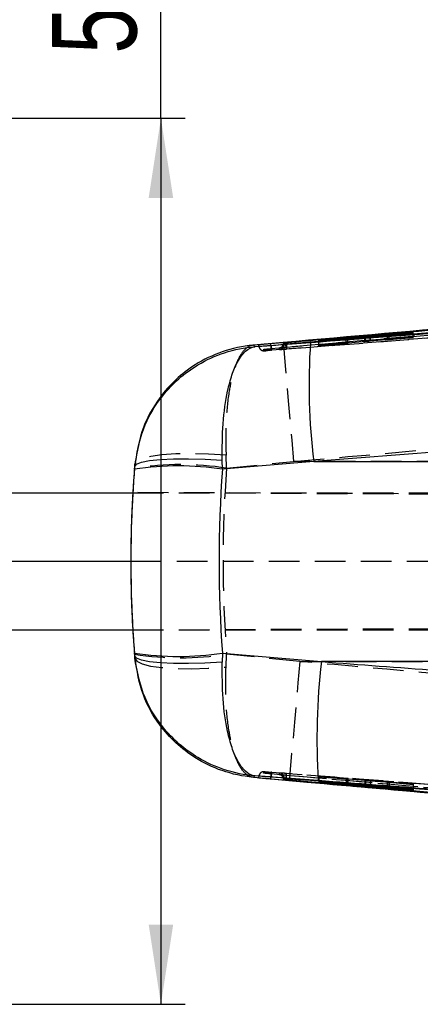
# Model space of a CAD drawing. Extents: x 44 to 619, y 29 to 390.
# Tile 5 of 13: x 257 to 282, y 159 to 220. Entities that reach past the tile are written whole.
import ezdxf

# ---------------------------------------------------------------- set-up
doc = ezdxf.new("R2010")
doc.units = 0
doc.header["$LTSCALE"] = 1.5
doc.linetypes.add('HIDDEN', pattern=[1.905, 1.27, -0.635])
doc.layers.get('0').update_dxf_attribs({"linetype": 'CONTINUOUS'})
doc.styles.add('SLDTEXTSTYLE0', font='TXT', dxfattribs={"width": 0.75})
doc.dimstyles.new('SLDDIMSTYLE4', dxfattribs={"dimtxt": 5.25, "dimasz": 4.953, "dimexe": 0, "dimexo": 0.0625, "dimgap": 1.3125, "dimtad": 1, "dimrnd": 1e-09, "dimzin": 12, "dimtxsty": 'SLDTEXTSTYLE0', "dimsah": 1, "dimcen": 0.09, "dimazin": 3, "dimtfac": 1, "dimtofl": 0, "dimtmove": 0, "dimatfit": 3, "dimtolj": 1, "dimtzin": 12})

# ---------------------------------------------------------------- blocks, each defined once
blk = doc.blocks.new('_D_7')
at = {"color": 179, "linetype": 'CONTINUOUS'}
for p, q in [((266.231, 213.554), (266.231, 229.566)), ((225.484, 213.554), (267.731, 213.554)), ((266.231, 213.554), (266.231, 158.553)), ((225.484, 158.553), (267.731, 158.553))]:
    blk.add_line(p, q, dxfattribs=at)
for points in [[(266.231, 213.554), (265.469, 208.601), (266.993, 208.601)], [(266.231, 158.553), (266.993, 163.506), (265.469, 163.506)]]:
    blk.add_solid(points, dxfattribs=at)
at = {"color": 179, "linetype": 'CONTINUOUS', "insert": (259.463, 217.542, -11.205), "char_height": 5.25, "attachment_point": 1, "rotation": 90, "style": 'SLDTEXTSTYLE0'}
blk.add_mtext('55', dxfattribs=at)

msp = doc.modelspace()

# ---------------------------------------------------------------- linework, layer by layer
at = {"color": 7, "linetype": 'CONTINUOUS'}
for p, q in [((316.339772, 203.311207), (273.059804, 199.55258)), ((316.339772, 203.302367), (273.059804, 199.551191)), ((322.259214, 203.315457), (274.020519, 199.52976)), ((278.901298, 199.985846), (276.037473, 199.768694)), ((276.037704, 199.753737), (277.732838, 199.881839)), ((277.732123, 199.877027), (276.038144, 199.726313)), ((276.038382, 199.711982), (278.932322, 199.968065)), ((277.732123, 199.86186), (277.732123, 199.877027)), ((277.835753, 199.87103), (277.835753, 199.887193)), ((277.844731, 199.871824), (277.844731, 199.888435)), ((281.906147, 200.262767), (279.229325, 200.013076)), ((279.260326, 199.994911), (281.907048, 200.185965)), ((280.293632, 200.090561), (280.293632, 200.0695)), ((281.906817, 200.205275), (280.40253, 200.096474)), ((280.403678, 200.102119), (281.906385, 200.241675)), ((281.906385, 200.241675), (281.906147, 200.262767)), ((281.906147, 200.241652), (281.906147, 200.262767)), ((281.907048, 200.185965), (281.906817, 200.205275)), ((281.906817, 200.185948), (281.906817, 200.205275)), ((273.826171, 199.623924), (271.980804, 199.459379)), ((272.077639, 199.369565), (275.523041, 199.632225)), ((273.845997, 199.582033), (273.845997, 199.607423)), ((273.889695, 199.520519), (273.845997, 199.607422)), ((273.889695, 199.497715), (273.845997, 199.582011)), ((273.964141, 199.618909), (273.984108, 199.620665)), ((274.020519, 199.52766), (274.020519, 199.52976)), ((274.020519, 199.52766), (274.021004, 199.527613)), ((276.037473, 199.768694), (276.037704, 199.753737)), ((276.038144, 199.726313), (276.038382, 199.711982)), ((324.125882, 195.989883), (275.721472, 192.243974)), ((264.588855, 191.756597), (264.603365, 191.933928)), ((264.614076, 192.077693), (264.59289, 191.823484)), ((270.054247, 191.756597), (270.039458, 192.318666)), ((275.721472, 192.243974), (270.054247, 191.756597)), ((275.721472, 192.243974), (327.507865, 192.243974)), ((223.599335, 190.30366), (264.486574, 190.30366)), ((264.486149, 190.315213), (264.487293, 190.315213)), ((264.486149, 190.315213), (264.487293, 190.315207)), ((223.599335, 186.05366), (264.358554, 186.05366)), ((223.599335, 181.80366), (264.484212, 181.80366)), ((264.483798, 181.792097), (264.484901, 181.792101)), ((264.483798, 181.792097), (264.484901, 181.792097)), ((264.600013, 180.174296), (264.585674, 180.35077)), ((264.589764, 180.282732), (264.610827, 180.028287)), ((270.051312, 180.35077), (270.036593, 179.791374)), ((270.051312, 180.35077), (276.200842, 179.823758)), ((327.507865, 179.823758), (276.200842, 179.823758)), ((271.978315, 172.64253), (274.209593, 172.443765)), ((276.004378, 172.435385), (272.076871, 172.733727)), ((273.019124, 172.552855), (273.059476, 172.549264)), ((273.845997, 172.520093), (273.889695, 172.605753)), ((273.845997, 172.494708), (273.889695, 172.583019)), ((273.845997, 172.494708), (273.845997, 172.52007)), ((273.984108, 172.481456), (273.963895, 172.483233)), ((274.021004, 172.576006), (274.020519, 172.575958)), ((274.020519, 172.573826), (274.020519, 172.575958)), ((278.901424, 172.138566), (276.037891, 172.391665)), ((276.037891, 172.391665), (276.037913, 172.377653)), ((276.037913, 172.391663), (276.037913, 172.377653)), ((276.037913, 172.377653), (277.732875, 172.226967)), ((277.732101, 172.222205), (276.03795, 172.349781)), ((276.03795, 172.349781), (276.037965, 172.33396)), ((276.037965, 172.349779), (276.037965, 172.33396)), ((276.037965, 172.33396), (278.932203, 172.115366)), ((277.732875, 172.241851), (277.732875, 172.226967)), ((277.844731, 172.215613), (277.844731, 172.231964)), ((281.906534, 171.919336), (279.229444, 172.111781)), ((279.260207, 172.088193), (281.906661, 171.841168)), ((280.293632, 172.035281), (280.293632, 172.013405)), ((280.297492, 172.035004), (280.297492, 172.013954)), ((281.906631, 171.862208), (280.4025, 172.001891)), ((280.403707, 172.027368), (280.403707, 172.007435)), ((280.403707, 172.007435), (281.906571, 171.899273)), ((281.906571, 171.899273), (281.906534, 171.919336)), ((281.906661, 171.841168), (281.906631, 171.862208))]:
    msp.add_line(p, q, dxfattribs=at)
at = {"color": 7, "linetype": 'HIDDEN'}
for p, q in [((273.085464, 199.247888), (316.36462, 202.999139)), ((323.437151, 203.064984), (273.111474, 199.146826)), ((277.732123, 199.589947), (277.732123, 199.86186)), ((277.732838, 199.593519), (277.732838, 199.881839)), ((277.835753, 199.600079), (277.835753, 199.87103)), ((277.844731, 199.601157), (277.844731, 199.871824)), ((278.901298, 199.699242), (278.901298, 199.96532)), ((278.932322, 199.688006), (278.932322, 199.968065)), ((279.229325, 199.727481), (279.229325, 199.992571)), ((279.229325, 199.727481), (281.906147, 199.973376)), ((279.260326, 199.716265), (279.260326, 199.994911)), ((281.907048, 199.928941), (279.260326, 199.716265)), ((280.293632, 200.0695), (280.293632, 199.812469)), ((280.297484, 199.812823), (280.297484, 200.09117)), ((280.40253, 199.81976), (280.40253, 200.096474)), ((280.40253, 199.81976), (281.906817, 199.940502)), ((280.403678, 199.823338), (280.403678, 200.102119)), ((281.906385, 199.961573), (280.403678, 199.823338)), ((281.906147, 199.973376), (281.906147, 200.241652)), ((281.906147, 199.973376), (281.906385, 199.961573)), ((281.906385, 199.961573), (281.906385, 200.241675)), ((281.906817, 199.940502), (281.906817, 200.185948)), ((281.906817, 199.940502), (281.907048, 199.928941)), ((281.907048, 199.928941), (281.907048, 200.185965)), ((272.305269, 199.366507), (272.36012, 199.27095)), ((276.037473, 199.469335), (276.037473, 199.768694)), ((276.037473, 199.469335), (278.901298, 199.699242)), ((276.037704, 199.457307), (276.037473, 199.469335)), ((276.037704, 199.457307), (276.037704, 199.753737)), ((277.732838, 199.593519), (276.037704, 199.457307)), ((276.038144, 199.434337), (276.038144, 199.726313)), ((276.038144, 199.434337), (277.732123, 199.589947)), ((276.038382, 199.421833), (276.038144, 199.434337)), ((276.038382, 199.421833), (276.038382, 199.711982)), ((278.932322, 199.688006), (276.038382, 199.421833)), ((277.835753, 199.600079), (277.841855, 199.601157)), ((272.648718, 199.114091), (272.601564, 199.2013)), ((270.308543, 191.823484), (270.276997, 192.626986)), ((270.308543, 191.823484), (274.475459, 192.243974)), ((312.619824, 192.243974), (274.475459, 192.243974)), ((264.486574, 190.30366), (338.483583, 190.30366)), ((341.002416, 189.98135), (264.487293, 190.315213)), ((264.487293, 190.315207), (354.047444, 189.924425)), ((264.358554, 186.05366), (303.152438, 186.05366)), ((264.484901, 181.792101), (354.221862, 182.183655)), ((264.484901, 181.792097), (341.639605, 182.12875)), ((264.484212, 181.80366), (338.483583, 181.80366)), ((270.273991, 179.478451), (270.305667, 180.282732)), ((274.857965, 179.823758), (270.305667, 180.282732)), ((274.857965, 179.823758), (312.619824, 179.823758)), ((272.601541, 172.900599), (272.648636, 172.989214)), ((272.360157, 172.832592), (272.304628, 172.732812)), ((276.037891, 172.698185), (276.037891, 172.391665)), ((276.037913, 172.686516), (276.037891, 172.698185)), ((276.037891, 172.698185), (278.901424, 172.457726)), ((276.037913, 172.686516), (276.037913, 172.391663)), ((277.732875, 172.544309), (276.037913, 172.686516)), ((276.037965, 172.652105), (276.03795, 172.664234)), ((276.03795, 172.664234), (277.732101, 172.54097)), ((276.03795, 172.664234), (276.03795, 172.349781)), ((278.932203, 172.441849), (276.037965, 172.652105)), ((276.037965, 172.652105), (276.037965, 172.349779)), ((277.732101, 172.54097), (277.732101, 172.222205)), ((277.732875, 172.544309), (277.732875, 172.241851)), ((277.835746, 172.534023), (277.835746, 172.215343)), ((277.844731, 172.231964), (277.844731, 172.534079)), ((278.901424, 172.457726), (278.901424, 172.138566)), ((278.932203, 172.441849), (278.932203, 172.135856)), ((279.229444, 172.432027), (281.906534, 172.237246)), ((279.229444, 172.432027), (279.229444, 172.111781)), ((281.906661, 172.194134), (279.260207, 172.416171)), ((279.260207, 172.416171), (279.260207, 172.109569)), ((280.293632, 172.341581), (280.293632, 172.035281)), ((280.297492, 172.341943), (280.297611, 172.341581)), ((280.297492, 172.341943), (280.297492, 172.035004)), ((280.4025, 172.331676), (281.906631, 172.205349)), ((280.4025, 172.331676), (280.4025, 172.001891)), ((281.906571, 172.225795), (280.403707, 172.334951)), ((280.403707, 172.334951), (280.403707, 172.027368)), ((281.906534, 172.237246), (281.906571, 172.225795)), ((281.906534, 172.237246), (281.906534, 171.919336)), ((281.906571, 172.225795), (281.906571, 171.899273)), ((281.906631, 172.205349), (281.906661, 172.194134)), ((281.906631, 172.205349), (281.906631, 171.862208)), ((281.906661, 172.194134), (281.906661, 171.841168))]:
    msp.add_line(p, q, dxfattribs=at)
at = {"color": 8, "linetype": 'CONTINUOUS'}
for p, q in [((278.901298, 199.96532), (278.901298, 199.985846)), ((279.229325, 199.992571), (279.229325, 200.013076)), ((278.932203, 172.135856), (278.932203, 172.115366)), ((279.260207, 172.109569), (279.260207, 172.088193))]:
    msp.add_line(p, q, dxfattribs=at)
at = {"color": 7, "linetype": 'CONTINUOUS', "flags": 128}
for points in [[(273.059476, 199.552551), (273.039971, 199.550814), (273.020473, 199.549078)], [(264.603365, 191.933928), (264.717609, 192.080881), (265.030358, 192.205845), (265.530631, 192.304431), (266.200856, 192.373174), (267.017484, 192.409663), (267.951839, 192.412613), (268.971097, 192.381921), (270.039458, 192.318666)], [(270.036593, 179.791374), (268.968042, 179.728543), (267.948605, 179.698089), (267.014101, 179.701083), (266.197361, 179.737419), (265.527081, 179.80582), (265.026808, 179.903884), (264.714126, 180.028165), (264.600013, 180.174296)]]:
    msp.add_lwpolyline(points, dxfattribs=at)
at = {"color": 7, "linetype": 'HIDDEN', "flags": 128}
for points in [[(273.826171, 199.623924), (273.833659, 199.524809), (273.860697, 199.206654), (273.90654, 198.678183), (273.96993, 197.953885), (274.049137, 197.053621), (274.141986, 196.002075), (274.245922, 194.828078), (274.358105, 193.563823), (274.475459, 192.243974)], [(273.969691, 199.515051), (273.954947, 199.511485), (273.920406, 199.503514), (273.897771, 199.49874), (273.889695, 199.497707), (273.889695, 199.497708), (273.889695, 199.497708)], [(270.276997, 192.626986), (269.177415, 192.695141), (268.122103, 192.722458), (267.149948, 192.707932), (266.296774, 192.652097), (265.594024, 192.55701), (265.067592, 192.426177), (264.73688, 192.264417), (264.614076, 192.077693)], [(264.610827, 180.028287), (264.733512, 179.841951), (265.064154, 179.680454), (265.59056, 179.54975), (266.293336, 179.454656), (267.146576, 179.398676), (268.118832, 179.383875), (269.174271, 179.410798), (270.273991, 179.478451)], [(274.857965, 179.823758), (274.740722, 178.503452), (274.628651, 177.238791), (274.524819, 176.064475), (274.432082, 175.012724), (274.352987, 174.112395), (274.289694, 173.388193), (274.243947, 172.859988), (274.216999, 172.542273), (274.209593, 172.443765)]]:
    msp.add_lwpolyline(points, dxfattribs=at)
at = {"color": 8, "linetype": 'CONTINUOUS', "flags": 128}
msp.add_lwpolyline([(273.973916, 172.587502), (273.99746, 172.581831), (274.020519, 172.576127), (274.021004, 172.576006), (274.021004, 172.576006)], dxfattribs=at)
at = {"color": 7, "linetype": 'HIDDEN'}
for centre, radius, start, end in [((273.585177, 199.497737), 0.304518, 274.45774167, 359.99447723), ((267.450717, 174.003601), 18.047588, 80.88889124, 99.11110876), ((267.447716, 198.220827), 18.164337, 260.94754722, 279.05245278), ((273.585193, 172.605745), 0.304502, 0.00270278, 85.55917893)]:
    msp.add_arc(centre, radius, start, end, dxfattribs=at)
at = {"color": 7, "linetype": 'CONTINUOUS'}
for centre, radius, start, end in [((314.187752, 196.973879), 38.755989, 176.06688793, 187.01003654), ((267.321551, 174.032832), 17.933195, 81.23500793, 98.76499207), ((267.318493, 198.197184), 18.05444, 261.29393364, 278.70606636), ((317.967168, 175.01635), 42.042087, 173.43400858, 183.51960304)]:
    msp.add_arc(centre, radius, start, end, dxfattribs=at)
at = {"color": 7, "linetype": 'HIDDEN'}
for centre, major_axis, ratio, start_param, end_param in [((277.563807, 199.577216), (0.28112, 0.024214), 0.00778585, 5.353652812, 6.02637654), ((280.574661, 199.83631), (0.281482, 0.024245), 0.00778585, 2.222973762, 2.965798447), ((335.614724, 186.033866), (0, 71.253), 0.91958007, 1.489452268, 1.651598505), ((335.614724, 186.033866), (71.257454, 0), 0.999937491, 3.081632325, 3.200996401), ((335.610448, 186.033866), (71.253043, 0), 0.999999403, 3.081469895, 3.141314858), ((335.610448, 186.033866), (53.400871, -47.17377), 0.999995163, 3.864879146, 3.924723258), ((277.563809, 172.555859), (0.28112, -0.022015), 0.007549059, 5.354777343, 6.027501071), ((280.57466, 172.319865), (0.281483, -0.022044), 0.007549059, 2.224098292, 2.966922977)]:
    msp.add_ellipse(centre, major_axis=major_axis, ratio=ratio, start_param=start_param, end_param=end_param, dxfattribs=at)
at = {"color": 7, "linetype": 'CONTINUOUS'}
for centre, major_axis, ratio, start_param, end_param in [((335.60742, 186.033866), (0, 71.253), 0.999940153, 1.490394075, 1.650640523), ((335.614724, 186.033866), (71.257454, 0), 0.999937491, 3.060248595, 3.081632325), ((335.60742, 186.033866), (0, 71.253), 0.922987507, 1.490394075, 1.650640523), ((335.611507, 186.033866), (0, 71.253), 0.999999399, 1.510673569, 1.570518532), ((335.611507, 186.033866), (47.14806, 53.423515), 0.999995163, 2.29359719, 2.353441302), ((335.614724, 186.033866), (71.257454, 0), 0.999937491, 3.200996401, 3.222394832)]:
    msp.add_ellipse(centre, major_axis=major_axis, ratio=ratio, start_param=start_param, end_param=end_param, dxfattribs=at)
for points, knots in [([(273.076881, 199.446785), (273.279144, 199.462242), (274.290464, 199.539526), (278.537957, 199.864646), (295.111753, 201.139816), (310.874908, 202.375212), (323.402304, 203.357015)], [0, 0, 0, 0, 0.012056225, 0.060281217, 0.253180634, 1, 1, 1, 1]), ([(311.962713, 202.948164), (305.25707, 202.372308), (296.743591, 201.641201), (284.032533, 200.520969), (278.0256, 199.993015), (273.826171, 199.623924)], [0, 0, 0, 0, 0.527435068, 0.669631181, 1, 1, 1, 1]), ([(273.984108, 199.620665), (274.101954, 199.630953), (275.028717, 199.711861), (279.191203, 200.074633), (293.052487, 201.275432), (306.106392, 202.387812), (315.924045, 203.224417)], [0, 0, 0, 0, 0.00843061, 0.066300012, 0.297777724, 1, 1, 1, 1]), ([(322.260287, 203.306355), (322.259475, 203.306291), (314.211669, 202.672557), (298.132425, 201.401607), (282.052645, 200.151907), (274.020519, 199.52766)], [0, 0, 0, 0, 0.0000505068, 0.5005080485, 1, 1, 1, 1]), ([(275.523041, 199.632225), (276.343059, 199.694855), (292.470337, 200.926604), (308.597891, 202.181616), (323.905412, 203.372814)], [0, 0, 0, 0, 0.050846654, 1, 1, 1, 1]), ([(277.835753, 199.887193), (277.824977, 199.885984), (277.803464, 199.88357), (277.755875, 199.879206), (277.732123, 199.877027)], [0, 0, 0, 0, 0.500896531, 1, 1, 1, 1]), ([(277.732838, 199.881839), (277.756151, 199.883536), (277.802781, 199.88693), (277.84057, 199.889099), (277.848464, 199.888897), (277.838944, 199.887621), (277.835753, 199.887193)], [0, 0, 0, 0, 0.285863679, 0.571781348, 0.856445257, 1, 1, 1, 1]), ([(279.229325, 200.013076), (279.20229, 200.010642), (279.148224, 200.005775), (279.05321, 199.997773), (278.967484, 199.990855), (278.921149, 199.987348), (278.901298, 199.985846)], [0, 0, 0, 0, 0.2663725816, 0.532708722, 0.7997939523, 1, 1, 1, 1]), ([(278.932322, 199.968065), (278.959124, 199.97044), (279.012725, 199.97519), (279.107378, 199.983061), (279.193404, 199.989915), (279.240134, 199.993404), (279.260326, 199.994911)], [0, 0, 0, 0, 0.2655761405, 0.531113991, 0.7973856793, 1, 1, 1, 1]), ([(280.402538, 200.096475), (280.379538, 200.094854), (280.33309, 200.09158), (280.296328, 200.089672), (280.291227, 200.090129), (280.296659, 200.091033), (280.297484, 200.09117)], [0, 0, 0, 0, 0.312392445, 0.630868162, 0.94391374, 1, 1, 1, 1]), ([(280.297484, 200.09117), (280.306051, 200.092258), (280.323183, 200.094432), (280.369064, 200.098912), (280.398617, 200.10165), (280.403678, 200.102119)], [0, 0, 0, 0, 0.453219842, 0.906374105, 1, 1, 1, 1]), ([(264.603365, 191.933928), (264.735893, 192.716466), (265.004849, 194.304569), (266.096389, 196.120281), (267.31943, 197.410553), (268.605447, 198.347405), (270.197126, 199.07178), (271.432206, 199.318835), (272.071683, 199.369097), (272.077639, 199.369565)], [0, 0, 0, 0, 0.202937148, 0.411845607, 0.537831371, 0.667922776, 0.829017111, 0.998407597, 1, 1, 1, 1]), ([(271.980804, 199.459379), (271.974878, 199.458857), (271.316182, 199.400888), (270.047843, 199.129685), (268.43259, 198.354757), (267.138296, 197.356713), (266.001709, 196.081946), (264.997423, 194.330784), (264.745541, 192.850366), (264.614076, 192.077693)], [0, 0, 0, 0, 0.001605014, 0.178408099, 0.3460595, 0.479153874, 0.612217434, 0.797605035, 1, 1, 1, 1]), ([(270.039458, 192.318666), (270.042093, 193.092008), (270.047441, 194.661448), (270.307641, 196.418302), (270.637424, 197.645341), (271.005786, 198.517242), (271.483906, 199.162826), (271.87143, 199.349886), (272.075736, 199.369383), (272.077639, 199.369565)], [0, 0, 0, 0, 0.202937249, 0.411846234, 0.537832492, 0.667923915, 0.829017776, 0.998407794, 1, 1, 1, 1]), ([(271.980804, 199.459379), (271.99841, 199.442898), (272.033797, 199.409774), (272.062977, 199.383012), (272.077639, 199.369565)], [0, 0, 0, 0, 0.497531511, 1, 1, 1, 1]), ([(272.2716, 199.476666), (272.272301, 199.475442), (272.276238, 199.468567), (272.294063, 199.43802), (272.309347, 199.413382), (272.321772, 199.393352)], [0, 0, 0, 0, 0.038918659, 0.218660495, 1, 1, 1, 1]), ([(273.020473, 199.549078), (272.932484, 199.541154), (272.756511, 199.525307), (272.527429, 199.503812), (272.359196, 199.487317), (272.280693, 199.478787), (272.273917, 199.477206), (272.271607, 199.476667)], [0, 0, 0, 0, 0.221583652, 0.443157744, 0.66455828, 0.88564893, 1, 1, 1, 1]), ([(272.321765, 199.393351), (272.331021, 199.393564), (272.349534, 199.393989), (272.486382, 199.403171), (272.686679, 199.41751), (272.896863, 199.433092), (273.030571, 199.443262), (273.076605, 199.446764)], [0, 0, 0, 0, 0.2209597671, 0.4418774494, 0.6627870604, 0.8839011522, 1, 1, 1, 1]), ([(273.846012, 199.607423), (273.847732, 199.607707), (273.851172, 199.608277), (273.875563, 199.610762), (273.911057, 199.61413), (273.943223, 199.617051), (273.961297, 199.618656), (273.964141, 199.618909)], [0, 0, 0, 0, 0.239241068, 0.478509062, 0.717398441, 0.955531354, 1, 1, 1, 1]), ([(274.020519, 199.52976), (274.005479, 199.528604), (273.975163, 199.526274), (273.935376, 199.52335), (273.905763, 199.521295), (273.8916, 199.520448), (273.890184, 199.520501), (273.889695, 199.520519)], [0, 0, 0, 0, 0.217748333, 0.438909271, 0.660420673, 0.882573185, 1, 1, 1, 1]), ([(264.603365, 191.933928), (264.604843, 191.95446), (264.6078, 191.995554), (264.611983, 192.0503), (264.614076, 192.077693)], [0, 0, 0, 0, 0.499644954, 1, 1, 1, 1]), ([(272.076871, 172.733727), (272.070916, 172.734193), (271.431448, 172.784287), (270.196346, 173.03101), (268.618527, 173.74861), (267.330271, 174.680976), (266.102887, 175.967746), (265.001538, 177.798857), (264.732682, 179.389417), (264.600013, 180.174296)], [0, 0, 0, 0, 0.001591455, 0.17087847, 0.331874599, 0.457814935, 0.587806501, 0.796598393, 1, 1, 1, 1]), ([(264.610827, 180.028287), (264.608711, 180.056161), (264.604483, 180.111871), (264.601502, 180.153497), (264.600013, 180.174296)], [0, 0, 0, 0, 0.5003391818, 1, 1, 1, 1]), ([(271.978315, 172.64253), (271.972387, 172.643051), (271.312358, 172.701078), (270.041664, 172.972998), (268.424855, 173.749891), (267.130877, 174.749319), (265.995631, 176.024377), (264.992805, 177.775609), (264.741819, 179.255776), (264.610827, 180.028287)], [0, 0, 0, 0, 0.001604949, 0.178687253, 0.346568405, 0.479537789, 0.612476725, 0.797748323, 1, 1, 1, 1]), ([(272.076871, 172.733727), (272.074969, 172.733908), (271.870691, 172.753403), (271.483024, 172.940583), (271.006621, 173.582638), (270.638063, 174.454261), (270.306546, 175.677677), (270.044824, 177.443836), (270.039313, 179.015713), (270.036593, 179.791374)], [0, 0, 0, 0, 0.00159147, 0.170880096, 0.331878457, 0.45985141, 0.587799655, 0.796594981, 1, 1, 1, 1]), ([(276.200842, 179.823758), (280.988524, 179.458293), (297.213228, 178.219791), (313.436443, 176.960812), (324.872416, 176.07334)], [0, 0, 0, 0, 0.295085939, 1, 1, 1, 1]), ([(272.076871, 172.733727), (272.061967, 172.720098), (272.032305, 172.692974), (271.996252, 172.659289), (271.978315, 172.64253)], [0, 0, 0, 0, 0.502489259, 1, 1, 1, 1]), ([(272.321765, 172.709859), (272.321073, 172.708741), (272.317612, 172.703153), (272.301928, 172.677681), (272.285185, 172.648713), (272.271592, 172.625195)], [0, 0, 0, 0, 0.044932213, 0.224660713, 1, 1, 1, 1]), ([(272.2716, 172.625193), (272.280292, 172.623765), (272.297675, 172.620908), (272.433046, 172.607133), (272.632275, 172.588074), (272.841173, 172.568806), (272.973986, 172.556901), (273.019124, 172.552855)], [0, 0, 0, 0, 0.221368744, 0.442696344, 0.664111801, 0.885843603, 1, 1, 1, 1]), ([(273.076687, 172.656706), (272.988434, 172.663368), (272.812038, 172.676685), (272.581773, 172.693408), (272.412152, 172.705178), (272.332254, 172.710083), (272.32442, 172.709918), (272.321757, 172.709862)], [0, 0, 0, 0, 0.222082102, 0.443884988, 0.665138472, 0.886165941, 1, 1, 1, 1]), ([(273.059804, 172.55067), (280.27242, 171.918246), (294.697672, 170.653397), (309.125732, 169.420847), (316.339772, 168.804571)], [0, 0, 0, 0, 0.499999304, 1, 1, 1, 1]), ([(273.059804, 172.549235), (280.27238, 171.915113), (294.697555, 170.646868), (309.125692, 169.412636), (316.339772, 168.795519)], [0, 0, 0, 0, 0.4999991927, 1, 1, 1, 1]), ([(323.465426, 168.758411), (323.263187, 168.774229), (322.251997, 168.85332), (318.004987, 169.185304), (301.41193, 170.480951), (285.626381, 171.693063), (273.076963, 172.656684)], [0, 0, 0, 0, 0.012041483, 0.060207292, 0.252870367, 1, 1, 1, 1]), ([(273.963895, 172.483233), (273.955317, 172.483997), (273.931628, 172.486107), (273.89635, 172.489364), (273.865129, 172.492395), (273.848667, 172.494167), (273.846754, 172.494556), (273.846012, 172.494707)], [0, 0, 0, 0, 0.134838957, 0.372354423, 0.610181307, 0.848702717, 1, 1, 1, 1]), ([(273.889695, 172.58302), (273.891321, 172.583002), (273.894575, 172.582966), (273.918583, 172.581393), (273.953677, 172.578886), (273.990042, 172.576171), (274.012929, 172.57441), (274.020519, 172.573826)], [0, 0, 0, 0, 0.222746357, 0.445526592, 0.66801672, 0.889893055, 1, 1, 1, 1]), ([(315.924045, 168.883348), (315.870498, 168.887891), (315.007864, 168.961087), (310.908898, 169.309069), (296.981522, 170.49293), (283.864864, 171.627093), (273.984108, 172.481456)], [0, 0, 0, 0, 0.003829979, 0.061699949, 0.293180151, 1, 1, 1, 1]), ([(274.020519, 172.575958), (282.052641, 171.953586), (298.132338, 170.707643), (314.211833, 169.446822), (322.25949, 168.812764), (322.260309, 168.8127)], [0, 0, 0, 0, 0.499493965, 0.999949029, 1, 1, 1, 1]), ([(274.020519, 172.573826), (282.109011, 171.945767), (298.189148, 170.697169), (314.268138, 169.432107), (322.259214, 168.803386)], [0, 0, 0, 0, 0.503011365, 1, 1, 1, 1]), ([(274.209593, 172.443765), (279.984164, 171.934461), (292.567578, 170.824631), (305.15359, 169.742932), (311.963838, 169.157628)], [0, 0, 0, 0, 0.458903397, 1, 1, 1, 1]), ([(324.654598, 168.690441), (313.222629, 169.576534), (297.00575, 170.833505), (280.789194, 172.070423), (276.004378, 172.435385)], [0, 0, 0, 0, 0.704942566, 1, 1, 1, 1]), ([(277.835746, 172.215343), (277.824987, 172.215901), (277.803478, 172.217017), (277.755886, 172.220476), (277.732101, 172.222205)], [0, 0, 0, 0, 0.500204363, 1, 1, 1, 1]), ([(277.732875, 172.226967), (277.756219, 172.224822), (277.802911, 172.220531), (277.840683, 172.216469), (277.848441, 172.214965), (277.838912, 172.215249), (277.835746, 172.215343)], [0, 0, 0, 0, 0.286448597, 0.572960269, 0.858078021, 1, 1, 1, 1]), ([(279.229444, 172.111781), (279.202439, 172.1138), (279.148433, 172.117837), (279.053558, 172.125469), (278.967789, 172.132669), (278.921386, 172.136792), (278.901424, 172.138566)], [0, 0, 0, 0, 0.265852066, 0.531669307, 0.798533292, 1, 1, 1, 1]), ([(278.932203, 172.115366), (278.95898, 172.113338), (279.01253, 172.109283), (279.107058, 172.101581), (279.193119, 172.094257), (279.239914, 172.090027), (279.260207, 172.088193)], [0, 0, 0, 0, 0.265086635, 0.530125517, 0.796229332, 1, 1, 1, 1]), ([(280.402508, 172.00189), (280.379334, 172.004081), (280.332981, 172.008462), (280.296338, 172.012626), (280.291199, 172.013933), (280.296661, 172.013952), (280.297492, 172.013954)], [0, 0, 0, 0, 0.315070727, 0.63019642, 0.943742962, 1, 1, 1, 1]), ([(280.297492, 172.013954), (280.30604, 172.013637), (280.323137, 172.013002), (280.368987, 172.009933), (280.398579, 172.007804), (280.403707, 172.007435)], [0, 0, 0, 0, 0.452579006, 0.905122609, 1, 1, 1, 1])]:
    msp.add_open_spline(points, degree=3, knots=knots, dxfattribs=at)
at = {"color": 7, "linetype": 'HIDDEN'}
for points, knots in [([(316.14339, 202.94877), (309.079721, 202.3468), (295.034587, 201.149867), (280.991572, 199.928391), (274.011161, 199.321227)], [0, 0, 0, 0, 0.502926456, 1, 1, 1, 1]), ([(274.032559, 199.224087), (282.064832, 199.848566), (298.310452, 201.111602), (314.554664, 202.393781), (322.767299, 203.042015)], [0, 0, 0, 0, 0.4944269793, 1, 1, 1, 1]), ([(271.980804, 199.459379), (271.979092, 199.459264), (271.78892, 199.446573), (271.432268, 199.263563), (271.005378, 198.60379), (270.687009, 197.700438), (270.432619, 196.511364), (270.247374, 194.839814), (270.266838, 193.385863), (270.276997, 192.626986)], [0, 0, 0, 0, 0.001605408, 0.178402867, 0.346054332, 0.479146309, 0.612207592, 0.797595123, 1, 1, 1, 1]), ([(272.321772, 199.393351), (272.323275, 199.380648), (272.327233, 199.347202), (272.344333, 199.294796), (272.375589, 199.240388), (272.40836, 199.200467), (272.432886, 199.183074), (272.440355, 199.177777)], [0, 0, 0, 0, 0.151199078, 0.398086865, 0.644975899, 0.891873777, 1, 1, 1, 1]), ([(272.601571, 199.201301), (272.604179, 199.201818), (272.610559, 199.203083), (272.671052, 199.209482), (272.782139, 199.220263), (272.926519, 199.233688), (273.033267, 199.243225), (273.085464, 199.247888)], [0, 0, 0, 0, 0.148306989, 0.362797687, 0.577756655, 0.793532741, 1, 1, 1, 1]), ([(273.085755, 199.247914), (273.085408, 199.252752), (273.084715, 199.262426), (273.078691, 199.332674), (273.069985, 199.432575), (273.063004, 199.511635), (273.059514, 199.551165)], [0, 0, 0, 0, 0.250000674, 0.499999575, 0.750001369, 1, 1, 1, 1]), ([(273.076605, 199.446764), (273.079762, 199.408024), (273.086174, 199.329346), (273.096621, 199.229657), (273.106036, 199.159597), (273.109895, 199.151101), (273.111824, 199.146853)], [0, 0, 0, 0, 0.2443284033, 0.4962196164, 0.7481115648, 1, 1, 1, 1]), ([(273.567971, 199.278674), (273.605163, 199.28601), (273.679543, 199.30068), (273.770629, 199.372012), (273.83377, 199.468952), (273.841921, 199.544324), (273.845997, 199.582011)], [0, 0, 0, 0, 0.250006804, 0.499997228, 0.750000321, 1, 1, 1, 1]), ([(273.624879, 199.285361), (273.613902, 199.284254), (273.575336, 199.280367), (273.571043, 199.27938), (273.567971, 199.278674)], [0, 0, 0, 0, 0.2846063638, 1, 1, 1, 1]), ([(273.567971, 199.278674), (273.568674, 199.277046), (273.572188, 199.268908), (273.585756, 199.238468), (273.598723, 199.21358), (273.608852, 199.194141)], [0, 0, 0, 0, 0.051885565, 0.25942784, 1, 1, 1, 1]), ([(273.710486, 199.331721), (273.686927, 199.316941), (273.655388, 199.297155), (273.615067, 199.286427), (273.600177, 199.2833), (273.593096, 199.282086), (273.589082, 199.281477), (273.588451, 199.281415), (273.596177, 199.282388), (273.613608, 199.284224), (273.624871, 199.28541)], [0, 0, 0, 0, 0.2684105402, 0.3593278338, 0.4147907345, 0.4551593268, 0.5041804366, 0.5822874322, 0.7301026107, 1, 1, 1, 1]), ([(273.608845, 199.194141), (273.614359, 199.194223), (273.624974, 199.194381), (273.702648, 199.199538), (273.813779, 199.207507), (273.931763, 199.216327), (274.006782, 199.222103), (274.032559, 199.224087)], [0, 0, 0, 0, 0.22995851, 0.442693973, 0.663390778, 0.884334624, 1, 1, 1, 1]), ([(274.011161, 199.321227), (273.97988, 199.31847), (273.898928, 199.311333), (273.776961, 199.300198), (273.673481, 199.290431), (273.638019, 199.286732), (273.624879, 199.285361)], [0, 0, 0, 0, 0.195828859, 0.506772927, 0.817239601, 1, 1, 1, 1]), ([(273.846012, 199.582054), (273.847749, 199.582952), (273.851232, 199.584753), (273.875675, 199.592683), (273.910986, 199.603442), (273.94299, 199.612833), (273.96113, 199.618044), (273.964141, 199.618909)], [0, 0, 0, 0, 0.235687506, 0.47266408, 0.711570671, 0.952125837, 1, 1, 1, 1]), ([(274.011161, 199.321227), (274.010663, 199.325477), (274.009667, 199.333976), (274.003237, 199.403969), (273.994336, 199.503502), (273.987481, 199.582031), (273.984108, 199.620665)], [0, 0, 0, 0, 0.2519898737, 0.5039778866, 0.7559677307, 1, 1, 1, 1]), ([(274.021004, 199.527613), (274.023853, 199.488087), (274.02955, 199.409036), (274.034515, 199.309111), (274.03606, 199.238777), (274.033726, 199.228984), (274.032559, 199.224087)], [0, 0, 0, 0, 0.249999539, 0.499998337, 0.749997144, 1, 1, 1, 1]), ([(277.8438, 199.601501), (277.838168, 199.601258), (277.826898, 199.600771), (277.781633, 199.597399), (277.745339, 199.594513), (277.732838, 199.593519)], [0, 0, 0, 0, 0.395667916, 0.791857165, 1, 1, 1, 1]), ([(278.901298, 199.699242), (278.928249, 199.701436), (278.98215, 199.705825), (279.0772, 199.713927), (279.163007, 199.721447), (279.209478, 199.725675), (279.229325, 199.727481)], [0, 0, 0, 0, 0.266732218, 0.533456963, 0.800757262, 1, 1, 1, 1]), ([(279.260326, 199.716265), (279.233343, 199.714066), (279.179376, 199.709669), (279.084505, 199.701576), (278.998678, 199.694051), (278.952293, 199.689825), (278.932322, 199.688006)], [0, 0, 0, 0, 0.265964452, 0.531914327, 0.798467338, 1, 1, 1, 1]), ([(280.297604, 199.812469), (280.296862, 199.81228), (280.294662, 199.811717), (280.325489, 199.813778), (280.368243, 199.817026), (280.397583, 199.819365), (280.402538, 199.81976)], [0, 0, 0, 0, 0.187138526, 0.555640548, 0.924968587, 1, 1, 1, 1]), ([(272.440236, 199.177607), (272.470488, 199.157952), (272.512175, 199.130867), (272.571703, 199.117176), (272.60324, 199.113583), (272.622316, 199.113061), (272.631995, 199.113104), (272.641475, 199.113346), (272.664914, 199.114415), (272.716285, 199.11768), (272.808488, 199.12431), (272.847254, 199.127098)], [0, 0, 0, 0, 0.169612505, 0.233723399, 0.291252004, 0.320448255, 0.342180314, 0.372813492, 0.440022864, 0.764558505, 1, 1, 1, 1]), ([(272.440355, 199.177777), (272.449529, 199.170418), (272.475025, 199.149965), (272.524701, 199.128522), (272.585838, 199.11292), (272.627758, 199.113701), (272.648718, 199.114091)], [0, 0, 0, 0, 0.157777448, 0.438508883, 0.719241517, 1, 1, 1, 1]), ([(272.847254, 199.127089), (272.809592, 199.124385), (272.730715, 199.118722), (272.662346, 199.114279), (272.653012, 199.11415), (272.648704, 199.11409)], [0, 0, 0, 0, 0.329770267, 0.69065486, 1, 1, 1, 1]), ([(273.111474, 199.146826), (273.075701, 199.144103), (272.986755, 199.137333), (272.892138, 199.130273), (272.850569, 199.127324), (272.847254, 199.127089)], [0, 0, 0, 0, 0.3823790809, 0.9507545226, 1, 1, 1, 1]), ([(274.475459, 192.243974), (280.477023, 192.774403), (293.190926, 193.89808), (305.90725, 194.994007), (312.620867, 195.572604)], [0, 0, 0, 0, 0.4720472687, 1, 1, 1, 1]), ([(312.620852, 176.533118), (305.80267, 177.119849), (293.21386, 178.203165), (280.627479, 179.314383), (274.857965, 179.823758)], [0, 0, 0, 0, 0.541606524, 1, 1, 1, 1]), ([(271.978315, 172.64253), (271.976601, 172.642644), (271.78579, 172.655291), (271.4287, 172.838556), (271.003451, 173.497768), (270.684101, 174.397974), (270.429945, 175.587682), (270.244025, 177.26579), (270.263715, 178.719651), (270.273991, 179.478451)], [0, 0, 0, 0, 0.001604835, 0.17867834, 0.34655694, 0.477286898, 0.612473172, 0.797741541, 1, 1, 1, 1]), ([(272.711281, 172.98572), (272.692693, 172.986889), (272.654773, 172.989274), (272.647543, 172.990235), (272.617321, 172.990201), (272.580363, 172.988302), (272.522017, 172.97527), (272.473318, 172.951503), (272.45131, 172.935347), (272.448953, 172.933617)], [0, 0, 0, 0, 0.2477645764, 0.5054604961, 0.546837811, 0.6021654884, 0.7979362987, 0.9783651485, 1, 1, 1, 1]), ([(272.648636, 172.989217), (272.627674, 172.989611), (272.585749, 172.990401), (272.524728, 172.974634), (272.478413, 172.955221), (272.455876, 172.937411), (272.449743, 172.932564)], [0, 0, 0, 0, 0.296401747, 0.5927885, 0.889178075, 1, 1, 1, 1]), ([(272.648629, 172.989215), (272.650656, 172.989276), (272.6551, 172.989409), (272.691489, 172.987044), (272.711281, 172.985757)], [0, 0, 0, 0, 0.456085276, 1, 1, 1, 1]), ([(272.711281, 172.985757), (272.715354, 172.985506), (272.739203, 172.98404), (272.830159, 172.977583), (272.965033, 172.967736), (273.065376, 172.960128), (273.111548, 172.956627)], [0, 0, 0, 0, 0.067286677, 0.39403326, 0.721167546, 1, 1, 1, 1]), ([(273.111824, 172.956606), (273.109894, 172.952361), (273.106033, 172.94387), (273.096633, 172.873809), (273.086217, 172.774121), (273.079831, 172.695443), (273.076687, 172.656706)], [0, 0, 0, 0, 0.251898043, 0.503797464, 0.755696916, 1, 1, 1, 1]), ([(273.111548, 172.956627), (281.510121, 172.311545), (298.307203, 171.021385), (315.102529, 169.707277), (323.50016, 169.050226)], [0, 0, 0, 0, 0.500001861, 1, 1, 1, 1]), ([(272.449743, 172.932564), (272.439008, 172.92506), (272.411126, 172.905572), (272.375491, 172.862982), (272.344348, 172.808455), (272.327222, 172.756059), (272.323268, 172.722588), (272.321765, 172.709859)], [0, 0, 0, 0, 0.147680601, 0.383539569, 0.619397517, 0.855251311, 1, 1, 1, 1]), ([(273.08571, 172.85395), (273.041444, 172.857897), (272.943017, 172.866674), (272.802581, 172.879661), (272.685901, 172.890897), (272.61394, 172.898362), (272.605463, 172.899891), (272.601549, 172.900598)], [0, 0, 0, 0, 0.175178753, 0.389518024, 0.603363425, 0.816877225, 1, 1, 1, 1]), ([(273.05964, 172.550684), (273.063129, 172.59021), (273.070105, 172.669263), (273.078801, 172.76916), (273.084827, 172.83941), (273.08552, 172.849094), (273.085866, 172.853936)], [0, 0, 0, 0, 0.249999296, 0.49999916, 0.749999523, 1, 1, 1, 1]), ([(316.364568, 169.107797), (309.15062, 169.724093), (294.722934, 170.956667), (280.298048, 172.221529), (273.08571, 172.85395)], [0, 0, 0, 0, 0.500007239, 1, 1, 1, 1]), ([(273.60877, 172.909332), (273.60806, 172.908001), (273.604508, 172.901346), (273.590835, 172.875034), (273.577974, 172.846041), (273.567926, 172.823392)], [0, 0, 0, 0, 0.051863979, 0.259319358, 1, 1, 1, 1]), ([(273.846012, 172.520093), (273.841934, 172.557784), (273.833779, 172.633167), (273.770622, 172.730109), (273.679514, 172.801423), (273.605122, 172.816069), (273.567926, 172.823392)], [0, 0, 0, 0, 0.250001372, 0.500003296, 0.749998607, 1, 1, 1, 1]), ([(273.567978, 172.823387), (273.571809, 172.822623), (273.577684, 172.821452), (273.619373, 172.817255), (273.633879, 172.815794)], [0, 0, 0, 0, 0.6520327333, 1, 1, 1, 1]), ([(273.633871, 172.815749), (273.618885, 172.817286), (273.594039, 172.819835), (273.585771, 172.821126), (273.594533, 172.819786), (273.60446, 172.818006), (273.628186, 172.812306), (273.654149, 172.805303), (273.670967, 172.794907), (273.673888, 172.793101)], [0, 0, 0, 0, 0.367135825, 0.608661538, 0.669890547, 0.721514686, 0.789112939, 0.96336239, 1, 1, 1, 1]), ([(274.032485, 172.879537), (274.006707, 172.881514), (273.931688, 172.887269), (273.813705, 172.896055), (273.70123, 172.904081), (273.624213, 172.909151), (273.613929, 172.909272), (273.60877, 172.909332)], [0, 0, 0, 0, 0.115662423, 0.336600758, 0.557294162, 0.777906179, 1, 1, 1, 1]), ([(273.633879, 172.815794), (273.644416, 172.814696), (273.677573, 172.811241), (273.777216, 172.801847), (273.898869, 172.790739), (273.979849, 172.783607), (274.011139, 172.780852)], [0, 0, 0, 0, 0.1503722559, 0.4731470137, 0.7964276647, 1, 1, 1, 1]), ([(273.963895, 172.483233), (273.960966, 172.484074), (273.942912, 172.489259), (273.910985, 172.498621), (273.875683, 172.509389), (273.851231, 172.51733), (273.847748, 172.519144), (273.846012, 172.520049)], [0, 0, 0, 0, 0.046633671, 0.287493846, 0.52668699, 0.764001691, 1, 1, 1, 1]), ([(273.889695, 172.605759), (273.889695, 172.60576), (273.889693, 172.606243), (273.895316, 172.605313), (273.918646, 172.600489), (273.946605, 172.594112), (273.967456, 172.589065), (273.973916, 172.587502)], [0, 0, 0, 0, 0.00037143, 0.28882072, 0.578345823, 0.869366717, 1, 1, 1, 1]), ([(274.011139, 172.780852), (274.010641, 172.776607), (274.009645, 172.768119), (274.003213, 172.698127), (273.994321, 172.5986), (273.987476, 172.520079), (273.984108, 172.481456)], [0, 0, 0, 0, 0.2520123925, 0.5040237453, 0.7560367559, 1, 1, 1, 1]), ([(274.011139, 172.780852), (280.991532, 172.1744), (295.034504, 170.954355), (309.079661, 169.759655), (316.143338, 169.158809)], [0, 0, 0, 0, 0.49707379, 1, 1, 1, 1]), ([(274.021004, 172.576006), (274.023843, 172.61553), (274.029521, 172.694579), (274.034452, 172.794502), (274.035983, 172.864838), (274.033651, 172.874637), (274.032485, 172.879537)], [0, 0, 0, 0, 0.250001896, 0.499999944, 0.749999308, 1, 1, 1, 1]), ([(322.767202, 169.077218), (314.554582, 169.722569), (298.310336, 170.999048), (282.064766, 172.257381), (274.032485, 172.879537)], [0, 0, 0, 0, 0.505571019, 1, 1, 1, 1]), ([(275.308218, 172.350627), (282.662656, 171.700419), (294.880065, 170.620274), (307.100434, 169.574236), (311.964583, 169.157876)], [0, 0, 0, 0, 0.601963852, 1, 1, 1, 1]), ([(277.841848, 172.534079), (277.842719, 172.534068), (277.847187, 172.534012), (277.823803, 172.536367), (277.781957, 172.540154), (277.745417, 172.543247), (277.732875, 172.544309)], [0, 0, 0, 0, 0.087536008, 0.448771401, 0.810793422, 1, 1, 1, 1]), ([(278.901424, 172.457726), (278.928377, 172.455492), (278.98228, 172.451025), (279.077375, 172.443499), (279.163181, 172.436903), (279.20963, 172.433485), (279.229444, 172.432027)], [0, 0, 0, 0, 0.266950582, 0.533896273, 0.801177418, 1, 1, 1, 1]), ([(279.260207, 172.416171), (279.23322, 172.418405), (279.179247, 172.422874), (279.084333, 172.430383), (278.998506, 172.436975), (278.952143, 172.440383), (278.932203, 172.441849)], [0, 0, 0, 0, 0.266195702, 0.532362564, 0.79887035, 1, 1, 1, 1]), ([(280.297738, 172.341207), (280.306148, 172.340317), (280.322994, 172.338533), (280.36841, 172.334558), (280.397634, 172.332088), (280.402508, 172.331676)], [0, 0, 0, 0, 0.453794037, 0.908904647, 1, 1, 1, 1])]:
    msp.add_open_spline(points, degree=3, knots=knots, dxfattribs=at)
at = {"color": 8, "linetype": 'CONTINUOUS'}
msp.add_open_spline([(274.021004, 199.527613), (274.020842, 199.527573), (274.012941, 199.525597), (273.99493, 199.521106), (273.97877, 199.517229), (273.969691, 199.515051)], degree=3, knots=[0, 0, 0, 0, 0.009056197, 0.443301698, 1, 1, 1, 1], dxfattribs=at)

# ---------------------------------------------------------------- dimensions: what is measured, and where the dimension line sits
at = {"color": 179, "linetype": 'CONTINUOUS'}
dim = msp.add_linear_dim(base=(266.230779, 158.553398), p1=(223.984371, 213.553921), p2=(223.984371, 158.553398), angle=90, dimstyle='SLDDIMSTYLE4', dxfattribs=at)
dim.commit()
dim.dimension.update_dxf_attribs({"geometry": '_D_7', "text_midpoint": (266.230779, 223.553921), "dimtype": 160})

doc.saveas('drawing.dxf')
